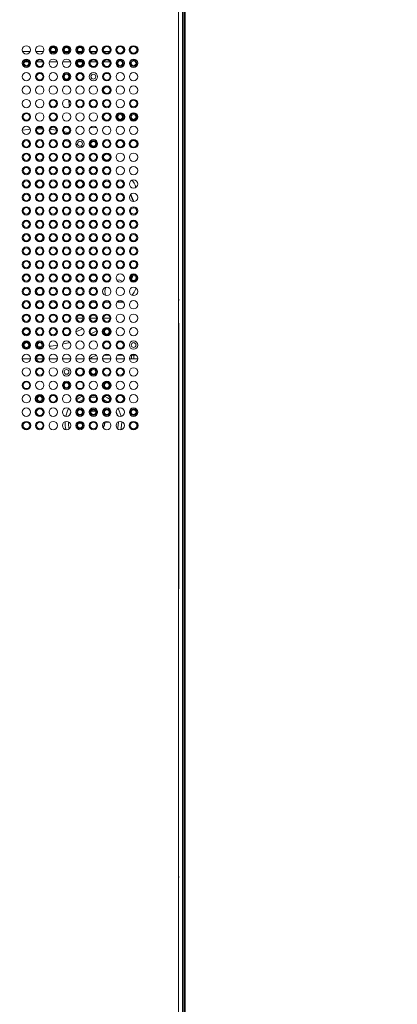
# Model space of a CAD drawing. Header units: millimetres. Extents: x 6 to 425, y 6 to 273.
# Tile 49 of 103: x 231.32 to 235.08, y 124.57 to 134.36. Entities that reach past the tile are written whole.
import ezdxf

# ---------------------------------------------------------------- set-up
doc = ezdxf.new("R2010")
doc.units = ezdxf.units.MM

msp = doc.modelspace()

# ---------------------------------------------------------------- linework, layer by layer
at = {"color": 144, "linetype": 'Continuous', "lineweight": 18}
for p, q in [((232.9037, 115.5241), (232.9037, 144.5241)), ((232.945, 144.5241), (232.945, 115.5241)), ((232.9704, 144.5241), (232.9704, 115.5241)), ((231.4291, 134.0399), (231.3542, 134.0399)), ((231.5625, 134.0399), (231.4875, 134.0399)), ((231.6315, 134.0399), (231.6208, 134.0399)), ((231.6741, 134.0399), (231.6425, 134.0399)), ((231.6958, 134.0399), (231.6851, 134.0399)), ((231.7649, 134.0399), (231.7637, 134.0399)), ((231.8075, 134.0399), (231.7758, 134.0399)), ((231.8196, 134.0399), (231.8184, 134.0399)), ((231.8982, 134.0399), (231.8875, 134.0399)), ((231.9408, 134.0399), (231.9092, 134.0399)), ((231.9625, 134.0399), (231.9518, 134.0399)), ((232.0863, 134.0399), (232.0303, 134.0399)), ((232.2196, 134.0399), (232.1637, 134.0399)), ((231.3531, 133.9399), (231.3634, 133.9399)), ((231.3735, 133.9399), (231.4098, 133.9399)), ((231.4199, 133.9399), (231.4302, 133.9399)), ((231.4956, 133.9399), (231.5543, 133.9399)), ((231.6198, 133.9399), (231.6968, 133.9399)), ((231.7531, 133.9399), (231.8302, 133.9399)), ((231.8956, 133.9399), (231.8968, 133.9399)), ((231.9068, 133.9399), (231.9431, 133.9399)), ((231.9532, 133.9399), (231.9543, 133.9399)), ((232.029, 133.9399), (232.0877, 133.9399)), ((232.1623, 133.9399), (232.221, 133.9399)), ((231.814, 133.2345), (231.761, 133.2478)), ((232.0338, 133.1468), (232.0263, 133.1508)), ((232.0973, 133.1102), (232.0901, 133.1147)), ((232.3589, 132.8816), (232.3546, 132.8868)), ((232.49, 132.4532), (232.4943, 132.437)), ((232.4943, 131.9452), (232.49, 131.9289)), ((232.3546, 131.4953), (232.3589, 131.5005)), ((232.1679, 131.4251), (232.1625, 131.4206)), ((231.957, 131.3908), (231.893, 131.3908)), ((232.0903, 131.3908), (232.0263, 131.3908)), ((232.0928, 131.3679), (232.0665, 131.3503)), ((232.2238, 131.3908), (232.1501, 131.3908)), ((232.2155, 131.3571), (232.2207, 131.3614)), ((232.9072, 131.3359), (232.9037, 131.3563)), ((232.9072, 128.7123), (232.9072, 131.3359)), ((231.3502, 131.1225), (231.3683, 131.1197)), ((231.4132, 131.1141), (231.4218, 131.1132)), ((231.4864, 131.109), (231.4969, 131.1087)), ((231.5531, 131.1087), (231.5635, 131.109)), ((231.7509, 131.1321), (231.824, 131.1504)), ((232.166, 131.0237), (232.2173, 131.0237)), ((232.2993, 131.0237), (232.3507, 131.0237)), ((232.4326, 131.0237), (232.4361, 131.0237)), ((232.462, 131.0237), (232.4361, 131.0237)), ((232.4361, 131.0237), (232.4361, 130.989)), ((232.462, 131.0237), (232.484, 131.0237)), ((232.462, 131.0237), (232.462, 130.989)), ((231.3502, 130.989), (231.4331, 130.989)), ((231.4929, 130.989), (231.5571, 130.989)), ((231.6168, 130.989), (231.6998, 130.989)), ((231.7502, 130.989), (231.8331, 130.989)), ((231.8835, 130.989), (231.9665, 130.989)), ((232.0168, 130.989), (232.0998, 130.989)), ((232.1502, 130.989), (232.2331, 130.989)), ((232.2835, 130.989), (232.3665, 130.989)), ((232.4168, 130.989), (232.4998, 130.989)), ((231.82, 130.4274), (231.833, 130.4618)), ((232.2837, 130.4618), (232.2966, 130.4274)), ((232.2173, 130.357), (232.1716, 130.357)), ((232.3067, 130.357), (232.2993, 130.357)), ((232.3399, 130.3574), (232.3399, 130.3631)), ((232.9072, 128.7123), (232.9037, 128.7123))]:
    msp.add_line(p, q, dxfattribs=at)
at = {"color": 7, "linetype": 'Continuous', "lineweight": 25}
for p, q in [((232.9616, 115.5241), (232.9616, 144.5241)), ((231.7709, 133.1604), (231.7871, 133.1561)), ((231.8123, 133.1489), (231.8283, 133.144)), ((231.8835, 133.1246), (231.9012, 133.1176)), ((231.9365, 133.1025), (231.9538, 133.0945)), ((232.0665, 133.0318), (232.0928, 133.0142)), ((232.2909, 132.8339), (232.2955, 132.8285)), ((232.3482, 132.7588), (232.3657, 132.7325)), ((232.4779, 132.4944), (232.4828, 132.4783)), ((232.4828, 131.9038), (232.4779, 131.8878)), ((232.4323, 131.7706), (232.4268, 131.7589)), ((231.9449, 131.5495), (231.9051, 131.5495)), ((232.0782, 131.5495), (232.0384, 131.5495)), ((232.2115, 131.5495), (232.1718, 131.5495)), ((232.358, 131.5495), (232.2919, 131.5495)), ((232.9072, 131.3359), (232.9037, 131.3359)), ((232.0171, 130.463), (232.0273, 130.4664)), ((232.0893, 130.4664), (232.0995, 130.463)), ((231.945, 130.3574), (231.945, 130.3608)), ((231.9453, 130.3494), (231.945, 130.3574)), ((231.9597, 130.3016), (231.9546, 130.3118))]:
    msp.add_line(p, q, dxfattribs=at)
at = {"color": 144, "linetype": 'Continuous', "lineweight": 18, "flags": 128}
for points in [[(231.4314, 133.2698), (231.4118, 133.2679), (231.3502, 133.2596)], [(231.5531, 133.2735), (231.525, 133.2738), (231.4969, 133.2735)], [(231.6913, 133.261), (231.6382, 133.2679), (231.6271, 133.269)], [(232.0274, 133.2854), (232.0583, 133.2837), (232.0893, 133.2854)], [(232.4847, 132.6923), (232.4627, 132.7324), (232.4441, 132.7634)], [(232.3481, 131.7566), (232.3197, 131.7684), (232.2879, 131.7724)], [(232.4441, 131.6187), (232.4627, 131.6497), (232.4847, 131.6898)], [(232.908, 131.5801), (232.9075, 131.5803), (232.9072, 131.5804)], [(232.3462, 131.3554), (232.3528, 131.3633), (232.3607, 131.3698)], [(231.9538, 131.2877), (231.9305, 131.277), (231.8835, 131.2575)], [(232.0338, 131.2353), (232.0664, 131.2534), (232.0901, 131.2674)], [(232.3607, 131.2789), (232.3528, 131.2855), (232.3462, 131.2934)], [(232.4371, 131.2934), (232.4305, 131.2855), (232.4226, 131.2789)], [(231.5072, 131.1084), (231.525, 131.1083), (231.5427, 131.1084)], [(231.6186, 131.1124), (231.6382, 131.1142), (231.6998, 131.1225)], [(231.9468, 130.6161), (231.9175, 130.6013), (231.8924, 130.585)], [(232.2243, 130.585), (232.1991, 130.6013), (232.1698, 130.6161)], [(231.9142, 130.5597), (231.9506, 130.5812), (231.9575, 130.5844)], [(232.0288, 130.604), (232.0583, 130.6058), (232.0878, 130.604)], [(232.1591, 130.5844), (232.1661, 130.5812), (232.2024, 130.5597)], [(231.812, 130.4939), (231.801, 130.472), (231.7831, 130.4171)], [(232.3336, 130.4171), (232.3156, 130.472), (232.3047, 130.4939)], [(232.3067, 130.3574), (232.3004, 130.3022), (232.2981, 130.2928)], [(232.33, 130.2832), (232.3338, 130.2989), (232.3399, 130.3574)], [(232.908, 125.8439), (232.9075, 125.8441), (232.9072, 125.8442)]]:
    msp.add_lwpolyline(points, dxfattribs=at)
at = {"color": 7, "linetype": 'Continuous', "lineweight": 25, "flags": 128}
for points in [[(232.4284, 132.6198), (232.4456, 132.5816), (232.4585, 132.5495)], [(232.4585, 131.8326), (232.4576, 131.8302), (232.4552, 131.824)], [(232.0372, 130.4688), (232.0677, 130.4704), (232.0795, 130.4688)]]:
    msp.add_lwpolyline(points, dxfattribs=at)
at = {"color": 144, "linetype": 'Continuous', "lineweight": 18}
for centre, radius in [((231.3916, 134.0577), 0.0415), ((231.525, 134.0577), 0.0415), ((231.6583, 134.0577), 0.0415), ((231.6583, 134.0577), 0.0322), ((231.6583, 134.0577), 0.0239), ((231.7916, 134.0577), 0.0415), ((231.7916, 134.0577), 0.0332), ((231.7916, 134.0577), 0.0322), ((231.7916, 134.0577), 0.0239), ((231.925, 134.0577), 0.0415), ((231.925, 134.0577), 0.0322), ((231.925, 134.0577), 0.0239), ((232.0583, 134.0577), 0.0415), ((232.0583, 134.0577), 0.0332), ((232.1916, 134.0577), 0.0332), ((232.325, 134.0577), 0.0332), ((232.4583, 134.0577), 0.0332), ((231.3916, 133.9244), 0.0415), ((231.3916, 133.9244), 0.0322), ((231.3916, 133.9244), 0.0239), ((231.525, 133.9244), 0.0415), ((231.525, 133.9244), 0.0332), ((231.6583, 133.9244), 0.0415), ((231.7916, 133.9244), 0.0415), ((231.925, 133.9244), 0.0332), ((231.925, 133.9244), 0.0322), ((231.925, 133.9244), 0.0239), ((232.0583, 133.9244), 0.0332), ((232.1916, 133.9244), 0.0332), ((232.325, 133.9244), 0.0415), ((232.325, 133.9244), 0.0322), ((232.325, 133.9244), 0.0239), ((232.4583, 133.9244), 0.0415), ((232.4583, 133.9244), 0.0322), ((232.4583, 133.9244), 0.0239), ((231.3916, 133.7911), 0.0415), ((231.525, 133.7911), 0.0415), ((231.525, 133.7911), 0.0332), ((231.525, 133.7911), 0.0322), ((231.6583, 133.7911), 0.0415), ((231.7916, 133.7911), 0.0415), ((231.7916, 133.7911), 0.0322), ((231.7916, 133.7911), 0.0239), ((231.925, 133.7911), 0.0415), ((231.925, 133.7911), 0.0332), ((231.925, 133.7911), 0.0322), ((232.0583, 133.7911), 0.0415), ((232.0583, 133.7911), 0.0239), ((232.1916, 133.7911), 0.0415), ((232.1916, 133.7911), 0.0332), ((232.325, 133.7911), 0.0415), ((232.4583, 133.7911), 0.0415), ((231.3916, 133.6577), 0.0415), ((231.525, 133.6577), 0.0415), ((231.6583, 133.6577), 0.0415), ((231.7916, 133.6577), 0.0415), ((231.925, 133.6577), 0.0415), ((232.0583, 133.6577), 0.0415), ((232.1916, 133.6577), 0.0332), ((232.325, 133.6577), 0.0415), ((232.4583, 133.6577), 0.0415), ((231.3916, 133.5244), 0.0415), ((231.525, 133.5244), 0.0415), ((231.6583, 133.5244), 0.0415), ((231.6583, 133.5244), 0.0332), ((231.7916, 133.5244), 0.0415), ((231.925, 133.5244), 0.0415), ((231.925, 133.5244), 0.0332), ((232.0583, 133.5244), 0.0415), ((232.0583, 133.5244), 0.0332), ((232.1916, 133.5244), 0.0415), ((232.1916, 133.5244), 0.0332), ((232.1916, 133.5244), 0.0322), ((232.325, 133.5244), 0.0415), ((232.4583, 133.5244), 0.0415), ((232.4583, 133.5244), 0.0332), ((231.3916, 133.3911), 0.0415), ((231.3916, 133.3911), 0.0332), ((231.525, 133.3911), 0.0415), ((231.6583, 133.3911), 0.0415), ((231.6583, 133.3911), 0.0332), ((231.7916, 133.3911), 0.0415), ((231.925, 133.3911), 0.0415), ((232.0583, 133.3911), 0.0415), ((232.1916, 133.3911), 0.0332), ((232.325, 133.3911), 0.0332), ((232.325, 133.3911), 0.0239), ((232.4583, 133.3911), 0.0415), ((232.4583, 133.3911), 0.0332), ((232.4583, 133.3911), 0.0239), ((231.3916, 133.2577), 0.0415), ((231.525, 133.2577), 0.0415), ((231.525, 133.2577), 0.0322), ((231.6583, 133.2577), 0.0415), ((231.6583, 133.2577), 0.0332), ((231.7916, 133.2577), 0.0415), ((231.7916, 133.2577), 0.0332), ((231.7916, 133.2577), 0.0322), ((231.925, 133.2577), 0.0415), ((232.0583, 133.2577), 0.0415), ((232.1916, 133.2577), 0.0415), ((232.325, 133.2577), 0.0415), ((232.4583, 133.2577), 0.0415), ((231.3916, 133.1244), 0.0415), ((231.3916, 133.1244), 0.0332), ((231.3916, 133.1244), 0.0322), ((231.3916, 133.1244), 0.032), ((231.525, 133.1244), 0.0415), ((231.525, 133.1244), 0.0332), ((231.525, 133.1244), 0.0322), ((231.525, 133.1244), 0.032), ((231.6583, 133.1244), 0.0415), ((231.6583, 133.1244), 0.032), ((231.7916, 133.1244), 0.0415), ((231.7916, 133.1244), 0.0332), ((231.7916, 133.1244), 0.0322), ((231.925, 133.1244), 0.0415), ((232.0583, 133.1244), 0.0415), ((232.0583, 133.1244), 0.0332), ((232.0583, 133.1244), 0.0322), ((232.1916, 133.1244), 0.0415), ((232.1916, 133.1244), 0.0332), ((232.325, 133.1244), 0.0332), ((232.4583, 133.1244), 0.0332), ((231.925, 133.1244), 0.0247), ((232.0583, 133.1244), 0.0239), ((231.3916, 132.9911), 0.0415), ((231.3916, 132.9911), 0.032), ((231.525, 132.9911), 0.0415), ((231.525, 132.9911), 0.0322), ((231.6583, 132.9911), 0.0415), ((231.6583, 132.9911), 0.032), ((231.7916, 132.9911), 0.0415), ((231.7916, 132.9911), 0.0332), ((231.7916, 132.9911), 0.032), ((231.925, 132.9911), 0.0415), ((231.925, 132.9911), 0.032), ((232.0583, 132.9911), 0.0415), ((232.0583, 132.9911), 0.032), ((232.1916, 132.9911), 0.0322), ((232.325, 132.9911), 0.0415), ((232.4583, 132.9911), 0.0415), ((231.3916, 132.8577), 0.0415), ((231.3916, 132.8577), 0.032), ((231.525, 132.8577), 0.0415), ((231.525, 132.8577), 0.032), ((231.6583, 132.8577), 0.0415), ((231.6583, 132.8577), 0.032), ((231.7916, 132.8577), 0.0415), ((231.7916, 132.8577), 0.032), ((231.925, 132.8577), 0.0415), ((231.925, 132.8577), 0.032), ((232.0583, 132.8577), 0.0415), ((232.0583, 132.8577), 0.032), ((232.1916, 132.8577), 0.0415), ((232.1916, 132.8577), 0.032), ((232.325, 132.8577), 0.0415), ((232.4583, 132.8577), 0.0415), ((231.3916, 132.7244), 0.0415), ((231.6583, 132.7244), 0.0415), ((231.7916, 132.7244), 0.0415), ((232.0583, 132.7244), 0.0415), ((232.1916, 132.7244), 0.0415), ((232.325, 132.7244), 0.0415), ((232.4583, 132.7244), 0.0415), ((231.3916, 132.7244), 0.032), ((231.525, 132.7244), 0.0332), ((231.525, 132.7244), 0.032), ((231.6583, 132.7244), 0.032), ((231.7916, 132.7244), 0.032), ((231.925, 132.7244), 0.0332), ((231.925, 132.7244), 0.0322), ((231.925, 132.7244), 0.032), ((232.0583, 132.7244), 0.032), ((232.1916, 132.7244), 0.0322), ((232.325, 132.7244), 0.032), ((231.3916, 132.5911), 0.0415), ((231.3916, 132.5911), 0.032), ((231.525, 132.5911), 0.0415), ((231.525, 132.5911), 0.032), ((231.6583, 132.5911), 0.0415), ((231.6583, 132.5911), 0.032), ((231.7916, 132.5911), 0.0415), ((231.7916, 132.5911), 0.032), ((231.925, 132.5911), 0.0415), ((231.925, 132.5911), 0.032), ((232.0583, 132.5911), 0.0415), ((232.0583, 132.5911), 0.0332), ((232.0583, 132.5911), 0.032), ((232.1916, 132.5911), 0.0415), ((232.1916, 132.5911), 0.032), ((232.325, 132.5911), 0.0415), ((232.325, 132.5911), 0.032), ((232.4583, 132.5911), 0.0415), ((231.3916, 132.4577), 0.0415), ((231.3916, 132.4577), 0.0332), ((231.3916, 132.4577), 0.0322), ((231.3916, 132.4577), 0.032), ((231.525, 132.4577), 0.0415), ((231.525, 132.4577), 0.0322), ((231.525, 132.4577), 0.032), ((231.6583, 132.4577), 0.0415), ((231.6583, 132.4577), 0.032), ((231.7916, 132.4577), 0.0415), ((231.7916, 132.4577), 0.032), ((231.925, 132.4577), 0.0415), ((231.925, 132.4577), 0.032), ((232.0583, 132.4577), 0.0415), ((232.0583, 132.4577), 0.0332), ((232.0583, 132.4577), 0.032), ((232.1916, 132.4577), 0.0415), ((232.1916, 132.4577), 0.0332), ((232.1916, 132.4577), 0.0322), ((232.1916, 132.4577), 0.032), ((232.325, 132.4577), 0.0415), ((232.325, 132.4577), 0.032), ((232.4583, 132.4577), 0.0415), ((231.3916, 132.3244), 0.0415), ((231.3916, 132.3244), 0.032), ((231.525, 132.3244), 0.0415), ((231.525, 132.3244), 0.032), ((231.6583, 132.3244), 0.0415), ((231.6583, 132.3244), 0.032), ((231.7916, 132.3244), 0.0415), ((231.7916, 132.3244), 0.032), ((231.925, 132.3244), 0.0415), ((231.925, 132.3244), 0.032), ((232.0583, 132.3244), 0.0415), ((232.0583, 132.3244), 0.032), ((232.1916, 132.3244), 0.0415), ((232.1916, 132.3244), 0.0332), ((232.1916, 132.3244), 0.0322), ((232.1916, 132.3244), 0.032), ((232.325, 132.3244), 0.0415), ((232.325, 132.3244), 0.032), ((232.4583, 132.3244), 0.0415), ((232.4583, 132.3244), 0.032), ((231.3916, 132.1911), 0.0415), ((231.3916, 132.1911), 0.032), ((231.525, 132.1911), 0.0332), ((231.525, 132.1911), 0.0322), ((231.525, 132.1911), 0.032), ((231.6583, 132.1911), 0.0415), ((231.6583, 132.1911), 0.032), ((231.7916, 132.1911), 0.0415), ((231.7916, 132.1911), 0.032), ((231.925, 132.1911), 0.0415), ((231.925, 132.1911), 0.032), ((232.0583, 132.1911), 0.0415), ((232.0583, 132.1911), 0.032), ((232.1916, 132.1911), 0.0415), ((232.1916, 132.1911), 0.032), ((232.325, 132.1911), 0.0415), ((232.325, 132.1911), 0.032), ((232.4583, 132.1911), 0.0415), ((232.4583, 132.1911), 0.032), ((231.3916, 132.0577), 0.0415), ((231.3916, 132.0577), 0.032), ((231.525, 132.0577), 0.0415), ((231.525, 132.0577), 0.032), ((231.6583, 132.0577), 0.0415), ((231.6583, 132.0577), 0.032), ((231.7916, 132.0577), 0.0415), ((231.7916, 132.0577), 0.032), ((231.925, 132.0577), 0.0415), ((231.925, 132.0577), 0.0322), ((231.925, 132.0577), 0.032), ((232.0583, 132.0577), 0.0415), ((232.0583, 132.0577), 0.032), ((232.1916, 132.0577), 0.0415), ((232.1916, 132.0577), 0.032), ((232.325, 132.0577), 0.0415), ((232.325, 132.0577), 0.032), ((232.4583, 132.0577), 0.0415), ((232.4583, 132.0577), 0.032), ((231.3916, 131.9244), 0.0415), ((231.3916, 131.9244), 0.032), ((231.525, 131.9244), 0.0415), ((231.525, 131.9244), 0.0332), ((231.525, 131.9244), 0.032), ((231.6583, 131.9244), 0.0415), ((231.6583, 131.9244), 0.032), ((231.7916, 131.9244), 0.0415), ((231.7916, 131.9244), 0.032), ((231.925, 131.9244), 0.0415), ((231.925, 131.9244), 0.032), ((232.0583, 131.9244), 0.0415), ((232.0583, 131.9244), 0.032), ((232.1916, 131.9244), 0.0415), ((232.1916, 131.9244), 0.0332), ((232.1916, 131.9244), 0.032), ((232.325, 131.9244), 0.0415), ((232.325, 131.9244), 0.032), ((232.4583, 131.9244), 0.0415), ((231.3916, 131.7911), 0.0415), ((231.3916, 131.7911), 0.032), ((231.525, 131.7911), 0.0415), ((231.525, 131.7911), 0.032), ((231.6583, 131.7911), 0.0415), ((231.6583, 131.7911), 0.032), ((231.7916, 131.7911), 0.0332), ((231.7916, 131.7911), 0.0322), ((231.7916, 131.7911), 0.032), ((231.925, 131.7911), 0.0415), ((231.925, 131.7911), 0.032), ((232.0583, 131.7911), 0.0415), ((232.0583, 131.7911), 0.0322), ((232.1916, 131.7911), 0.0415), ((232.1916, 131.7911), 0.0332), ((232.1916, 131.7911), 0.0322), ((232.1916, 131.7911), 0.032), ((232.325, 131.7911), 0.0415), ((232.4583, 131.7911), 0.0415), ((232.4583, 131.7911), 0.0331), ((232.4583, 131.7911), 0.0247), ((231.3916, 131.6577), 0.0415), ((231.3916, 131.6577), 0.032), ((231.525, 131.6577), 0.0332), ((231.525, 131.6577), 0.032), ((231.6583, 131.6577), 0.0415), ((231.6583, 131.6577), 0.032), ((231.7916, 131.6577), 0.0415), ((231.7916, 131.6577), 0.032), ((231.925, 131.6577), 0.0415), ((231.925, 131.6577), 0.032), ((232.0583, 131.6577), 0.0415), ((232.0583, 131.6577), 0.032), ((232.1916, 131.6577), 0.0415), ((232.325, 131.6577), 0.0415), ((232.4583, 131.6577), 0.0415), ((231.3916, 131.5244), 0.0415), ((231.3916, 131.5244), 0.0332), ((231.3916, 131.5244), 0.0322), ((231.3916, 131.5244), 0.032), ((231.525, 131.5244), 0.0415), ((231.525, 131.5244), 0.0322), ((231.525, 131.5244), 0.032), ((231.6583, 131.5244), 0.0415), ((231.6583, 131.5244), 0.0322), ((231.7916, 131.5244), 0.0415), ((231.7916, 131.5244), 0.032), ((231.925, 131.5244), 0.0415), ((231.925, 131.5244), 0.032), ((232.0583, 131.5244), 0.0415), ((232.0583, 131.5244), 0.0332), ((232.0583, 131.5244), 0.0322), ((232.1916, 131.5244), 0.0415), ((232.1916, 131.5244), 0.0322), ((232.1916, 131.5244), 0.032), ((232.325, 131.5244), 0.0415), ((232.4583, 131.5244), 0.0415), ((231.3916, 131.3911), 0.0415), ((231.3916, 131.3911), 0.032), ((231.525, 131.3911), 0.0415), ((231.525, 131.3911), 0.032), ((231.6583, 131.3911), 0.0415), ((231.6583, 131.3911), 0.0322), ((231.6583, 131.3911), 0.032), ((231.7916, 131.3911), 0.0415), ((231.7916, 131.3911), 0.032), ((231.925, 131.3911), 0.0415), ((231.925, 131.3911), 0.032), ((232.0583, 131.3911), 0.0415), ((232.0583, 131.3911), 0.032), ((232.1916, 131.3911), 0.0415), ((232.1916, 131.3911), 0.0332), ((232.1916, 131.3911), 0.0322), ((232.325, 131.3911), 0.0415), ((232.4583, 131.3911), 0.0415), ((231.3916, 131.2577), 0.0415), ((231.525, 131.2577), 0.0415), ((231.6583, 131.2577), 0.0415), ((231.7916, 131.2577), 0.0415), ((231.925, 131.2577), 0.0415), ((232.0583, 131.2577), 0.0415), ((232.325, 131.2577), 0.0415), ((232.4583, 131.2577), 0.0415), ((231.3916, 131.2577), 0.0322), ((231.525, 131.2577), 0.032), ((231.6583, 131.2577), 0.032), ((231.7916, 131.2577), 0.0332), ((232.0583, 131.2577), 0.0332), ((232.1916, 131.2577), 0.0332), ((232.1916, 131.2577), 0.0322), ((232.1916, 131.2577), 0.0239), ((231.3916, 131.1244), 0.0415), ((231.3916, 131.1244), 0.0332), ((231.3916, 131.1244), 0.0322), ((231.3916, 131.1244), 0.0239), ((231.525, 131.1244), 0.0415), ((231.525, 131.1244), 0.0322), ((231.525, 131.1244), 0.0239), ((231.6583, 131.1244), 0.0415), ((231.7916, 131.1244), 0.0415), ((231.925, 131.1244), 0.0415), ((232.0583, 131.1244), 0.0415), ((232.1916, 131.1244), 0.0415), ((232.1916, 131.1244), 0.0332), ((232.1916, 131.1244), 0.0322), ((232.325, 131.1244), 0.0415), ((232.325, 131.1244), 0.0332), ((232.325, 131.1244), 0.0322), ((232.4583, 131.1244), 0.0415), ((232.4583, 131.1244), 0.0239), ((231.3916, 130.9911), 0.0415), ((231.525, 130.9911), 0.0332), ((231.525, 130.9911), 0.0322), ((231.6583, 130.9911), 0.0415), ((231.7916, 130.9911), 0.0415), ((231.925, 130.9911), 0.0415), ((232.0583, 130.9911), 0.0415), ((232.1916, 130.9911), 0.0415), ((232.325, 130.9911), 0.0415), ((232.4583, 130.9911), 0.0415), ((231.3916, 130.8577), 0.0415), ((231.525, 130.8577), 0.0415), ((231.525, 130.8577), 0.0332), ((231.525, 130.8577), 0.0322), ((231.6583, 130.8577), 0.0415), ((231.7916, 130.8577), 0.0415), ((231.7916, 130.8577), 0.0239), ((231.925, 130.8577), 0.0332), ((232.0583, 130.8577), 0.0415), ((232.0583, 130.8577), 0.0332), ((232.0583, 130.8577), 0.0239), ((232.1916, 130.8577), 0.0415), ((232.1916, 130.8577), 0.0332), ((232.325, 130.8577), 0.0415), ((232.325, 130.8577), 0.0332), ((232.4583, 130.8577), 0.0415), ((231.3916, 130.7244), 0.0415), ((231.3916, 130.7244), 0.0332), ((231.525, 130.7244), 0.0415), ((231.6583, 130.7244), 0.0415), ((231.7916, 130.7244), 0.0415), ((231.7916, 130.7244), 0.0322), ((231.7916, 130.7244), 0.0239), ((231.925, 130.7244), 0.0415), ((231.925, 130.7244), 0.0332), ((232.0583, 130.7244), 0.0415), ((232.1916, 130.7244), 0.0332), ((232.1916, 130.7244), 0.0322), ((232.1916, 130.7244), 0.0239), ((232.325, 130.7244), 0.0415), ((232.4583, 130.7244), 0.0415), ((231.3916, 130.5911), 0.0415), ((231.525, 130.5911), 0.0332), ((231.525, 130.5911), 0.0322), ((231.525, 130.5911), 0.0239), ((231.6583, 130.5911), 0.0415), ((231.6583, 130.5911), 0.0332), ((231.7916, 130.5911), 0.0415), ((231.925, 130.5911), 0.0415), ((231.925, 130.5911), 0.0332), ((232.0583, 130.5911), 0.0415), ((232.0583, 130.5911), 0.0322), ((232.1916, 130.5911), 0.0332), ((232.325, 130.5911), 0.0332), ((232.4583, 130.5911), 0.0415), ((231.3916, 130.4577), 0.0415), ((231.525, 130.4577), 0.0332), ((231.6583, 130.4577), 0.0415), ((231.7916, 130.4577), 0.0415), ((231.925, 130.4577), 0.0415), ((231.925, 130.4577), 0.0322), ((231.925, 130.4577), 0.0239), ((232.0583, 130.4577), 0.0415), ((232.0583, 130.4577), 0.0322), ((232.0583, 130.4577), 0.0239), ((232.1916, 130.4577), 0.0415), ((232.1916, 130.4577), 0.0322), ((232.1916, 130.4577), 0.0239), ((232.325, 130.4577), 0.0415), ((232.4583, 130.4577), 0.0415), ((232.4583, 130.4577), 0.0322), ((232.4583, 130.4577), 0.0239), ((231.3916, 130.3244), 0.0332), ((231.525, 130.3244), 0.0415), ((231.525, 130.3244), 0.0332), ((231.6583, 130.3244), 0.0415), ((231.7916, 130.3244), 0.0415), ((231.925, 130.3244), 0.0415), ((231.925, 130.3244), 0.0322), ((231.925, 130.3244), 0.0239), ((232.0583, 130.3244), 0.0415), ((232.0583, 130.3244), 0.0332), ((232.1916, 130.3244), 0.0415), ((232.325, 130.3244), 0.0415), ((232.4583, 130.3244), 0.0332)]:
    msp.add_circle(centre, radius, dxfattribs=at)
at = {"color": 7, "linetype": 'Continuous', "lineweight": 25}
for centre, radius in [((232.1916, 134.0577), 0.0415), ((232.325, 134.0577), 0.0415), ((232.4583, 134.0577), 0.0415), ((231.925, 133.9244), 0.0415), ((232.0583, 133.9244), 0.0415), ((232.1916, 133.9244), 0.0415), ((232.1916, 133.6577), 0.0415), ((232.1916, 133.3911), 0.0415), ((232.325, 133.3911), 0.0415), ((231.525, 133.2577), 0.0332), ((232.325, 133.1244), 0.0415), ((232.4583, 133.1244), 0.0415), ((231.525, 132.9911), 0.032), ((232.1916, 132.9911), 0.0415), ((232.1916, 132.9911), 0.0332), ((231.525, 132.7244), 0.0415), ((231.925, 132.7244), 0.0415), ((232.1916, 132.7244), 0.032), ((231.525, 132.1911), 0.0415), ((231.7916, 131.7911), 0.0415), ((232.0583, 131.7911), 0.032), ((231.525, 131.6577), 0.0415), ((231.525, 131.5244), 0.0332), ((231.6583, 131.5244), 0.032), ((232.0583, 131.5244), 0.032), ((232.1916, 131.2577), 0.0415), ((231.3916, 131.2577), 0.032), ((231.525, 130.9911), 0.0415), ((231.925, 130.8577), 0.0415), ((232.1916, 130.7244), 0.0415), ((231.525, 130.5911), 0.0415), ((232.0583, 130.5911), 0.0332), ((232.1916, 130.5911), 0.0415), ((232.325, 130.5911), 0.0415), ((231.525, 130.4577), 0.0415), ((231.3916, 130.3244), 0.0415), ((232.4583, 130.3244), 0.0415)]:
    msp.add_circle(centre, radius, dxfattribs=at)
at = {"color": 144, "linetype": 'Continuous', "lineweight": 18}
for centre, radius, start, end in [((231.7916, 133.1244), 0.032, 98.17318, 49.93603), ((232.5911, 132.7375), 0.1202, 191.50342, 203.5092), ((232.4583, 132.4577), 0.032, 40.06397, 351.82682), ((232.4583, 131.9244), 0.032, 8.17318, 319.93603), ((232.2895, 131.6557), 0.1167, 158.86885, 198.78442), ((231.7916, 131.2577), 0.032, 310.06397, 261.82682), ((232.1248, 130.857), 0.1667, 102.61938, 127.62834), ((232.0583, 130.3574), 0.2816, 178.83686, 195.28788), ((232.0583, 130.3574), 0.2483, 179.02943, 195.09531)]:
    msp.add_arc(centre, radius, start, end, dxfattribs=at)
at = {"color": 7, "linetype": 'Continuous', "lineweight": 25}
for centre, radius, start, end in [((231.525, 132.1911), 1, 335.70234, 337.90048), ((232.0583, 130.3574), 0.1133, 330.48646, 1.68068)]:
    msp.add_arc(centre, radius, start, end, dxfattribs=at)
msp.add_open_spline([(228.6145, 121.1204), (228.6153, 121.0485), (228.6169, 120.9148), (228.6284, 120.7216), (228.6426, 120.5563), (228.6576, 120.4201), (228.671, 120.3144), (228.6813, 120.2403), (228.6887, 120.1901), (228.6949, 120.1493), (228.7025, 120.1013), (228.7129, 120.0378), (228.7268, 119.9578), (228.7467, 119.8498), (228.7745, 119.7098), (228.8128, 119.5331), (228.8618, 119.3266), (228.9218, 119.0945), (228.9916, 118.8467), (229.0683, 118.5941), (229.1756, 118.263), (229.3196, 117.8543), (229.5067, 117.3707), (229.705, 116.8961), (229.8801, 116.5038), (230.0256, 116.1918), (230.136, 115.9614), (230.2412, 115.7477), (230.3358, 115.5596), (230.4165, 115.402), (230.4795, 115.2806), (230.5261, 115.192), (230.5581, 115.1315), (230.5868, 115.0775), (230.6209, 115.0135), (230.669, 114.9241), (230.7318, 114.8085), (230.8084, 114.6692), (230.8941, 114.5155), (230.9852, 114.3545), (231.0775, 114.1937), (231.2308, 113.9303), (231.4475, 113.5682), (231.7325, 113.1097), (232.0099, 112.6799), (232.2808, 112.274), (232.4907, 111.9693), (232.65, 111.7429), (232.751, 111.6011), (232.8427, 111.4737), (232.9171, 111.3715), (232.9753, 111.292), (233.0189, 111.2329), (233.0567, 111.1819), (233.0979, 111.1263), (233.1517, 111.0543), (233.2242, 110.958), (233.3152, 110.838), (233.4204, 110.7011), (233.5716, 110.5067), (233.7586, 110.2708), (233.9762, 110.0034), (234.1797, 109.7592), (234.3687, 109.5376), (234.5411, 109.3397), (234.6943, 109.1672), (234.813, 109.0359), (234.9009, 108.9399), (234.9624, 108.8733), (235.0192, 108.8122), (235.0815, 108.7456), (235.159, 108.6635), (235.256, 108.5619), (235.3655, 108.4489), (235.4804, 108.332), (235.6545, 108.1578), (235.896, 107.9227), (236.1468, 107.6895), (236.3456, 107.5111), (236.4757, 107.3969), (236.5898, 107.2989), (236.6733, 107.2285), (236.73, 107.1813), (236.7758, 107.1433), (236.83, 107.0989), (236.9018, 107.0407), (236.9909, 106.9695), (237.097, 106.8863), (237.2201, 106.7921), (237.3581, 106.6893), (237.5664, 106.5391), (237.8322, 106.3578), (238.1464, 106.1611), (238.4367, 105.9953), (238.7031, 105.8573), (238.9328, 105.7498), (239.1261, 105.6679), (239.2837, 105.6069), (239.4017, 105.5652), (239.4914, 105.5355), (239.5691, 105.5109), (239.6693, 105.4813), (239.7965, 105.4473), (239.9474, 105.4122), (240.1361, 105.3763), (240.3474, 105.3478), (240.569, 105.3328), (240.7702, 105.3321), (240.9673, 105.3437), (241.1566, 105.3675), (241.3332, 105.4024), (241.4687, 105.4377), (241.5725, 105.4698), (241.6637, 105.5014), (241.7697, 105.5425), (241.8893, 105.5958), (242.0198, 105.6624), (242.1525, 105.7394), (242.2842, 105.8264), (242.4059, 105.9165), (242.5312, 106.0186), (242.6536, 106.1293), (242.7674, 106.2432), (242.8545, 106.3374), (242.925, 106.4182), (242.9889, 106.4951), (243.0536, 106.5766), (243.1397, 106.6909), (243.2473, 106.8442), (243.375, 107.0442), (243.5038, 107.2666), (243.6332, 107.5127), (243.7626, 107.784), (243.8921, 108.0843), (244.0211, 108.4157), (244.1488, 108.7804), (244.2729, 109.175), (244.4257, 109.7163), (244.5906, 110.3999), (244.7547, 111.2211), (244.8922, 112.0467), (245.0067, 112.8677), (245.1012, 113.676), (245.1787, 114.4644), (245.24, 115.2063), (245.2882, 115.8981), (245.3259, 116.537), (245.356, 117.1409), (245.38, 117.7141), (245.3994, 118.2737), (245.4182, 118.9425), (245.4341, 119.7398), (245.4442, 120.6732), (245.4466, 121.6452), (245.4407, 122.6561), (245.4265, 123.7058), (245.4038, 124.7941), (245.3731, 125.9012), (245.3347, 127.0254), (245.2891, 128.1651), (245.2355, 129.3379), (245.1741, 130.5431), (245.1049, 131.7799), (245.0279, 133.0472), (244.9324, 134.51), (244.8158, 136.1665), (244.6757, 138.0139), (244.5249, 139.8823), (244.3631, 141.7795), (244.1914, 143.7005), (244.0107, 145.6399), (243.8234, 147.5791), (243.631, 149.5117), (243.4348, 151.4314), (243.2363, 153.3314), (243.0607, 154.9826), (242.9097, 156.3865), (242.784, 157.5464), (242.6596, 158.6885), (242.537, 159.8107), (242.4165, 160.9109), (242.2988, 161.9865), (242.1879, 163.002), (242.0849, 163.9506), (241.9903, 164.8274), (241.9013, 165.6607), (241.8179, 166.4506), (241.7402, 167.1977), (241.6687, 167.8969), (241.6035, 168.5493), (241.5443, 169.1566), (241.4906, 169.7255), (241.4422, 170.2568), (241.399, 170.7513), (241.361, 171.2103), (241.3337, 171.5614), (241.3149, 171.8157), (241.3027, 171.9844), (241.2911, 172.1504), (241.2793, 172.3242), (241.2667, 172.5156), (241.2533, 172.7295), (241.2395, 172.9622), (241.2275, 173.1779), (241.2174, 173.3724), (241.209, 173.5439), (241.2012, 173.7155), (241.1941, 173.8853), (241.1879, 174.0512), (241.1826, 174.2106), (241.1783, 174.3617), (241.1752, 174.4988), (241.1736, 174.5864), (241.1732, 174.6232), (241.1732, 174.6257)], degree=3, knots=[0, 0, 0, 0, 0.003024, 0.00562, 0.007797, 0.00956, 0.010911, 0.011851, 0.012382, 0.012808, 0.013411, 0.014218, 0.015229, 0.016446, 0.018287, 0.020463, 0.022979, 0.025839, 0.028859, 0.031851, 0.034817, 0.040553, 0.046188, 0.051717, 0.057131, 0.059918, 0.06267, 0.06524, 0.06746, 0.069326, 0.070832, 0.071774, 0.072483, 0.072987, 0.073703, 0.074769, 0.076186, 0.077847, 0.079773, 0.081723, 0.083664, 0.085598, 0.091301, 0.096917, 0.102555, 0.107375, 0.112266, 0.114206, 0.116101, 0.117757, 0.119157, 0.120094, 0.120867, 0.121477, 0.122099, 0.123052, 0.124317, 0.125908, 0.127815, 0.12978, 0.133708, 0.137357, 0.140727, 0.143821, 0.146635, 0.149098, 0.151191, 0.152296, 0.153264, 0.154094, 0.154969, 0.156186, 0.157713, 0.159475, 0.161236, 0.162984, 0.167397, 0.172099, 0.174054, 0.176047, 0.177717, 0.178938, 0.179597, 0.180119, 0.180873, 0.181876, 0.183125, 0.184585, 0.186273, 0.188181, 0.190208, 0.194674, 0.198733, 0.202406, 0.205712, 0.208668, 0.210827, 0.212702, 0.214303, 0.215004, 0.21586, 0.217024, 0.218491, 0.220255, 0.222194, 0.224907, 0.227374, 0.229606, 0.231611, 0.233946, 0.235927, 0.237568, 0.238575, 0.239511, 0.240756, 0.242339, 0.243853, 0.245585, 0.247374, 0.249021, 0.250525, 0.252633, 0.254371, 0.255731, 0.256777, 0.257839, 0.258958, 0.260135, 0.26245, 0.264982, 0.267745, 0.270675, 0.273859, 0.277318, 0.281072, 0.285145, 0.289559, 0.294161, 0.302916, 0.311736, 0.320542, 0.329258, 0.33781, 0.34613, 0.354157, 0.361207, 0.367921, 0.374264, 0.380204, 0.385946, 0.391852, 0.401223, 0.410996, 0.421174, 0.431759, 0.442751, 0.45415, 0.465953, 0.47754, 0.489484, 0.501779, 0.514418, 0.527391, 0.54069, 0.554301, 0.573436, 0.592854, 0.612499, 0.63232, 0.652672, 0.673094, 0.693524, 0.713897, 0.734146, 0.754201, 0.773989, 0.786409, 0.79867, 0.810753, 0.822637, 0.834302, 0.845725, 0.85687, 0.866668, 0.876019, 0.884926, 0.893394, 0.901429, 0.909039, 0.916049, 0.922672, 0.928917, 0.934796, 0.940318, 0.945498, 0.950357, 0.952391, 0.954372, 0.956304, 0.958307, 0.960656, 0.963352, 0.966384, 0.969751, 0.972187, 0.974786, 0.977562, 0.980537, 0.983738, 0.987203, 0.990981, 0.995126, 0.999666, 1, 1, 1, 1], dxfattribs=at)
at = {"color": 144, "linetype": 'Continuous', "lineweight": 18}
for points, knots in [([(231.8246, 133.5005), (231.8199, 133.5193), (231.8151, 133.5383), (231.8145, 133.5573), (231.8145, 133.5574)], [0, 0, 0, 0, 0.991251, 1, 1, 1, 1]), ([(231.8145, 133.5574), (231.8145, 133.5572), (231.8148, 133.5361), (231.8174, 133.5151), (231.82, 133.4942)], [0, 0, 0, 0, 0.00938, 1, 1, 1, 1]), ([(231.7871, 133.1561), (231.7876, 133.156), (231.7886, 133.1557), (231.7906, 133.1551), (231.7917, 133.1548), (231.7951, 133.1539), (231.7974, 133.1532), (231.802, 133.1519), (231.8043, 133.1513), (231.8077, 133.1503), (231.8088, 133.1499), (231.8108, 133.1493), (231.8117, 133.1491), (231.8123, 133.1489)], [0, 0, 0, 0, 0.125, 0.125, 0.25, 0.25, 0.5, 0.5, 0.75, 0.75, 0.875, 0.875, 1, 1, 1, 1]), ([(232.4828, 132.4783), (232.483, 132.4778), (232.4833, 132.4769), (232.4839, 132.4749), (232.4842, 132.4738), (232.4852, 132.4704), (232.4859, 132.4681), (232.4872, 132.4635), (232.4878, 132.4612), (232.4888, 132.4578), (232.4891, 132.4567), (232.4896, 132.4547), (232.4899, 132.4537), (232.49, 132.4532)], [0, 0, 0, 0, 0.125, 0.125, 0.25, 0.25, 0.5, 0.5, 0.75, 0.75, 0.875, 0.875, 1, 1, 1, 1]), ([(232.49, 131.9289), (232.4899, 131.9284), (232.4896, 131.9275), (232.4891, 131.9254), (232.4888, 131.9243), (232.4878, 131.921), (232.4872, 131.9186), (232.4859, 131.914), (232.4852, 131.9117), (232.4842, 131.9084), (232.4839, 131.9073), (232.4833, 131.9053), (232.483, 131.9043), (232.4828, 131.9038)], [0, 0, 0, 0, 0.125, 0.125, 0.25, 0.25, 0.5, 0.5, 0.75, 0.75, 0.875, 0.875, 1, 1, 1, 1]), ([(232.9037, 131.5574), (232.9044, 131.5591), (232.9073, 131.5664), (232.9072, 131.5743), (232.9072, 131.5804)], [0, 0, 0, 0, 0.233066, 1, 1, 1, 1]), ([(232.908, 131.5801), (232.908, 131.574), (232.908, 131.5653), (232.9047, 131.5572), (232.9037, 131.5547)], [0, 0, 0, 0, 0.694361, 1, 1, 1, 1]), ([(232.9037, 128.6893), (232.9044, 128.691), (232.9073, 128.6983), (232.9072, 128.7062), (232.9072, 128.7123)], [0, 0, 0, 0, 0.233066, 1, 1, 1, 1]), ([(232.9037, 125.8212), (232.9044, 125.8229), (232.9073, 125.8302), (232.9072, 125.8381), (232.9072, 125.8442)], [0, 0, 0, 0, 0.233066, 1, 1, 1, 1]), ([(232.908, 125.8439), (232.908, 125.8378), (232.908, 125.8291), (232.9047, 125.821), (232.9037, 125.8185)], [0, 0, 0, 0, 0.694361, 1, 1, 1, 1])]:
    msp.add_open_spline(points, degree=3, knots=knots, dxfattribs=at)

doc.saveas('drawing.dxf')
